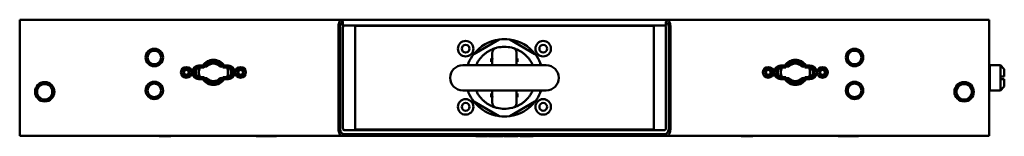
# Paper-space layout 'Sheet_1' of a CAD drawing. Header units: millimetres. Extents: x 0.8 to 58.3, y 0.8 to 58.3.
# Tile 14 of 42: x 18.9 to 38.9, y 12.3 to 14.7. Entities that reach past the tile are written whole.
import ezdxf

# ---------------------------------------------------------------- set-up
doc = ezdxf.new("R2010")
doc.units = ezdxf.units.MM
doc.layers.add('Visible (ISO)', color=7, linetype='Continuous', lineweight=50)

psp = doc.layouts.new('Sheet_1')

# ---------------------------------------------------------------- linework, layer by layer
at = {"layer": 'Visible (ISO)'}
for p, q in [((18.91289, 14.68367), (38.59006, 14.68367)), ((18.91289, 14.52619), (18.91289, 14.68367)), ((32.06952, 14.67867), (25.43343, 14.67867)), ((25.47321, 14.64264), (25.47321, 14.56556)), ((32.02974, 14.64264), (32.02974, 14.56556)), ((38.59006, 14.68367), (38.59006, 14.52619)), ((18.91289, 14.52619), (18.91289, 12.47894)), ((25.38229, 14.52619), (25.38229, 12.47894)), ((25.41638, 14.52619), (25.41638, 12.47894)), ((32.02974, 14.56556), (25.47321, 14.56556)), ((25.47321, 12.47894), (25.47321, 14.52619)), ((25.71998, 14.55572), (31.78297, 14.55572)), ((25.71998, 14.43761), (25.71998, 14.55572)), ((25.71998, 14.43761), (25.71998, 12.56753)), ((31.78297, 14.55572), (31.78297, 14.43761)), ((31.78297, 12.56753), (31.78297, 14.43761)), ((32.02974, 12.47894), (32.02974, 14.52619)), ((32.08656, 12.47894), (32.08656, 14.52619)), ((32.12066, 12.47894), (32.12066, 14.52619)), ((38.59006, 14.52619), (38.59006, 12.47894)), ((28.64302, 14.28097), (28.13158, 13.9857)), ((29.37136, 13.9857), (28.85993, 14.28097)), ((28.96774, 14.21166), (28.96774, 14.21166)), ((28.50541, 13.89649), (28.50541, 14.01315)), ((28.99754, 14.01315), (28.99754, 13.89649)), ((29.25536, 14.04561), (29.25536, 14.04561)), ((28.02313, 13.79784), (28.02313, 13.75806)), ((28.50879, 13.89649), (28.48376, 13.89649)), ((28.48376, 13.89649), (28.48376, 13.84001)), ((28.50541, 13.84001), (28.48376, 13.84001)), ((28.48376, 13.84001), (28.48376, 13.82411)), ((28.50541, 13.82411), (28.48376, 13.82411)), ((28.50541, 13.75806), (28.50541, 13.8735)), ((29.01919, 13.89649), (28.99415, 13.89649)), ((28.99754, 13.8735), (28.99754, 13.75806)), ((29.01919, 13.84001), (28.99754, 13.84001)), ((29.01919, 13.82411), (28.99754, 13.82411)), ((29.01919, 13.84001), (29.01919, 13.89649)), ((29.01919, 13.82411), (29.01919, 13.84001)), ((29.47982, 13.75806), (29.47982, 13.79784)), ((22.63032, 13.7506), (22.55069, 13.7506)), ((22.65309, 13.71123), (22.55069, 13.71123)), ((22.71391, 13.73091), (22.66447, 13.73091)), ((23.02745, 13.73091), (22.97801, 13.73091)), ((23.14124, 13.71123), (23.03883, 13.71123)), ((23.14124, 13.7506), (23.0616, 13.7506)), ((29.59793, 13.75806), (27.90502, 13.75806)), ((34.44135, 13.7506), (34.36171, 13.7506)), ((34.46411, 13.71123), (34.36171, 13.71123)), ((34.52493, 13.73091), (34.4755, 13.73091)), ((34.83847, 13.73091), (34.78904, 13.73091)), ((34.95226, 13.71123), (34.84986, 13.71123)), ((34.95226, 13.7506), (34.87262, 13.7506)), ((38.59006, 13.74666), (38.60187, 13.75847)), ((38.60187, 13.24666), (38.60187, 13.75847)), ((38.60187, 13.75847), (38.8184, 13.75847)), ((38.8184, 13.75847), (38.8184, 13.53209)), ((38.89714, 13.67973), (38.8184, 13.75847)), ((38.89714, 13.67973), (38.89714, 13.53209)), ((22.55069, 13.51438), (22.65309, 13.51438)), ((22.55069, 13.47501), (22.63032, 13.47501)), ((22.66447, 13.49469), (22.71391, 13.49469)), ((22.97801, 13.49469), (23.02745, 13.49469)), ((23.03883, 13.51438), (23.14124, 13.51438)), ((23.0616, 13.47501), (23.14124, 13.47501)), ((34.36171, 13.51438), (34.46411, 13.51438)), ((34.36171, 13.47501), (34.44135, 13.47501)), ((34.4755, 13.49469), (34.52493, 13.49469)), ((34.78904, 13.49469), (34.83847, 13.49469)), ((34.84986, 13.51438), (34.95226, 13.51438)), ((34.87262, 13.47501), (34.95226, 13.47501)), ((38.8184, 13.53209), (38.8184, 13.47304)), ((38.8184, 13.47304), (38.8184, 13.24666)), ((38.89714, 13.47304), (38.89714, 13.3254)), ((27.90502, 13.24625), (29.59793, 13.24625)), ((28.02313, 13.24625), (28.02313, 13.20729)), ((28.50541, 13.13163), (28.50541, 13.24625)), ((28.99754, 13.24625), (28.99754, 13.13163)), ((29.47982, 13.20729), (29.47982, 13.24625)), ((38.59006, 13.25847), (38.60187, 13.24666)), ((38.60187, 13.24666), (38.8184, 13.24666)), ((38.89714, 13.3254), (38.8184, 13.24666)), ((28.13158, 13.01944), (28.64302, 12.72416)), ((28.50541, 13.18103), (28.48376, 13.18103)), ((28.48376, 13.18103), (28.48376, 13.16512)), ((28.50541, 13.16512), (28.48376, 13.16512)), ((28.48376, 13.16512), (28.48376, 13.10865)), ((28.50879, 13.10865), (28.48376, 13.10865)), ((28.50541, 12.99199), (28.50541, 13.10865)), ((28.85993, 12.72416), (29.37136, 13.01944)), ((29.01919, 13.10865), (28.99415, 13.10865)), ((29.01919, 13.18103), (28.99754, 13.18103)), ((29.01919, 13.16512), (28.99754, 13.16512)), ((28.99754, 13.10865), (28.99754, 12.99199)), ((29.01919, 13.16512), (29.01919, 13.18103)), ((29.01919, 13.10865), (29.01919, 13.16512)), ((18.91289, 12.32146), (18.91289, 12.47894)), ((26.42788, 12.43957), (25.49594, 12.43957)), ((25.71998, 12.44942), (25.71998, 12.56753)), ((31.78297, 12.44942), (25.71998, 12.44942)), ((27.45075, 12.43957), (26.42788, 12.43957)), ((30.0522, 12.43957), (27.45075, 12.43957)), ((31.07506, 12.43957), (30.0522, 12.43957)), ((32.00701, 12.43957), (31.07506, 12.43957)), ((31.78297, 12.56753), (31.78297, 12.44942)), ((38.59006, 12.47894), (38.59006, 12.32146)), ((25.45048, 12.32146), (18.91289, 12.32146)), ((21.7436, 12.31359), (21.7436, 12.32146)), ((21.97982, 12.31359), (21.7436, 12.31359)), ((21.97982, 12.32146), (21.97982, 12.31359)), ((23.7121, 12.31359), (23.7121, 12.32146)), ((23.94832, 12.31359), (23.7121, 12.31359)), ((23.94832, 12.32146), (23.94832, 12.31359)), ((23.94832, 12.31359), (24.12549, 12.31359)), ((24.12549, 12.31359), (24.12549, 12.32146)), ((25.40539, 12.36083), (25.40539, 12.36083)), ((25.48457, 12.36083), (25.45048, 12.32146)), ((25.45048, 12.32146), (26.39379, 12.32146)), ((25.48457, 12.36083), (26.42788, 12.36083)), ((26.39379, 12.32146), (27.45075, 12.32146)), ((26.42788, 12.36083), (27.45075, 12.36083)), ((27.45075, 12.36083), (30.0522, 12.36083)), ((27.45075, 12.32146), (30.0522, 12.32146)), ((28.16892, 12.31359), (28.16892, 12.32146)), ((28.16892, 12.31359), (28.28709, 12.31359)), ((28.28709, 12.31359), (28.34488, 12.31359)), ((28.34488, 12.31359), (28.37904, 12.31359)), ((28.37904, 12.31359), (28.3915, 12.31359)), ((28.3915, 12.31359), (28.3915, 12.32146)), ((28.40676, 12.31359), (28.3915, 12.31359)), ((28.40676, 12.31359), (28.40676, 12.32146)), ((28.42953, 12.31359), (28.42953, 12.32146)), ((28.42953, 12.31359), (28.55049, 12.31359)), ((28.55049, 12.31359), (28.55049, 12.32146)), ((28.55049, 12.31359), (28.59539, 12.31359)), ((28.59539, 12.31359), (28.59539, 12.32146)), ((28.59539, 12.31359), (28.7243, 12.31359)), ((28.7243, 12.31359), (28.7243, 12.32146)), ((28.74556, 12.31359), (28.74556, 12.32146)), ((28.74556, 12.31359), (28.76426, 12.31359)), ((28.76426, 12.31359), (28.81775, 12.31359)), ((28.81775, 12.31359), (28.89424, 12.31359)), ((28.97368, 12.31359), (28.89424, 12.31359)), ((28.97368, 12.31359), (29.01863, 12.31359)), ((29.01863, 12.32146), (29.01863, 12.31359)), ((29.01863, 12.31359), (29.024, 12.31359)), ((29.024, 12.31359), (29.024, 12.32146)), ((29.07363, 12.31359), (29.07363, 12.32146)), ((29.07363, 12.31359), (29.11531, 12.31359)), ((29.11531, 12.31359), (29.11531, 12.32146)), ((29.11531, 12.31359), (29.27172, 12.31359)), ((29.27172, 12.31359), (29.27172, 12.32146)), ((29.27172, 12.31359), (29.32822, 12.31359)), ((29.32822, 12.31359), (29.32822, 12.32146)), ((29.32822, 12.31359), (29.33402, 12.31359)), ((29.33402, 12.31359), (29.33402, 12.32146)), ((30.0522, 12.36083), (31.07506, 12.36083)), ((30.0522, 12.32146), (31.10916, 12.32146)), ((31.07506, 12.36083), (32.01837, 12.36083)), ((31.10916, 12.32146), (32.05247, 12.32146)), ((32.05247, 12.32146), (32.01837, 12.36083)), ((38.59006, 12.32146), (32.05247, 12.32146)), ((33.55462, 12.31359), (33.55462, 12.32146)), ((33.79084, 12.31359), (33.55462, 12.31359)), ((33.79084, 12.32146), (33.79084, 12.31359)), ((35.52313, 12.31359), (35.52313, 12.32146)), ((35.75935, 12.31359), (35.52313, 12.31359)), ((35.75935, 12.32146), (35.75935, 12.31359)), ((35.75935, 12.31359), (35.93651, 12.31359)), ((35.93651, 12.31359), (35.93651, 12.32146))]:
    psp.add_line(p, q, dxfattribs=at)
for centre, radius in [((27.96407, 14.09312), 0.15748), ((29.53887, 14.09312), 0.15748), ((21.64517, 13.91595), 0.17717), ((21.64517, 13.91595), 0.1378), ((27.96407, 14.09312), 0.07874), ((29.53887, 14.09312), 0.07874), ((35.85777, 13.91595), 0.17717), ((35.85777, 13.91595), 0.1378), ((22.29478, 13.6128), 0.10827), ((22.29478, 13.6128), 0.0689), ((22.29478, 13.6128), 0.04921), ((23.39714, 13.6128), 0.10827), ((23.39714, 13.6128), 0.0689), ((23.39714, 13.6128), 0.04921), ((34.1058, 13.6128), 0.10827), ((34.1058, 13.6128), 0.0689), ((34.1058, 13.6128), 0.04921), ((35.20817, 13.6128), 0.10827), ((35.20817, 13.6128), 0.0689), ((35.20817, 13.6128), 0.04921), ((19.42076, 13.2191), 0.19685), ((21.64517, 13.24666), 0.17717), ((35.85777, 13.24666), 0.17717), ((38.08218, 13.2191), 0.19685), ((21.64517, 13.24666), 0.1378), ((35.85777, 13.24666), 0.1378), ((27.96407, 12.91202), 0.15748), ((27.96407, 12.91202), 0.07874), ((29.53887, 12.91202), 0.15748), ((29.53887, 12.91202), 0.07874)]:
    psp.add_circle(centre, radius, dxfattribs=at)
for centre, radius, start, end in [((28.75147, 13.50257), 0.7874, 97.380135, 142.619865), ((28.65286, 14.26392), 0.01969, 97.380135, 120.000013), ((28.75147, 13.50257), 0.7874, 82.619865, 97.380135), ((28.85009, 14.26392), 0.01969, 59.999987, 82.619865), ((28.75147, 13.50257), 0.7874, 37.380135, 82.619865), ((28.75147, 13.50257), 0.62992, 90, 103.554792), ((28.75147, 13.50257), 0.62992, 76.445222, 90), ((22.84596, 13.6128), 0.25591, 32.57902, 147.420988), ((22.84596, 13.6128), 0.21654, 27.035717, 152.96428), ((22.84596, 13.6128), 0.17717, 41.810315, 138.189685), ((28.75147, 13.50257), 0.7874, 157.380135, 161.065966), ((28.04281, 13.79784), 0.01969, 157.380135, 180.000013), ((28.75147, 13.50257), 0.7874, 142.619865, 157.380135), ((28.14143, 13.96865), 0.01969, 119.999987, 142.619865), ((29.36152, 13.96865), 0.01969, 37.380135, 60.000013), ((28.75147, 13.50257), 0.7874, 22.619865, 37.380135), ((28.75147, 13.50257), 0.7874, 18.934034, 22.619865), ((29.46013, 13.79784), 0.01969, 359.999988, 22.619865), ((34.65698, 13.6128), 0.25591, 32.57902, 147.420988), ((34.65698, 13.6128), 0.21654, 27.035717, 152.96428), ((34.65698, 13.6128), 0.17717, 41.810315, 138.189685), ((22.55069, 13.6128), 0.1378, 90, 270.000043), ((22.55069, 13.6128), 0.09843, 89.999982, 270), ((22.57037, 13.6128), 0.09843, 90, 270), ((22.60974, 13.6128), 0.11811, 128.682187, 231.317813), ((22.84596, 13.6128), 0.29422, 160.458703, 199.541297), ((23.12155, 13.6128), 0.09843, 270, 90), ((22.84596, 13.6128), 0.29422, 340.458703, 19.541297), ((23.14124, 13.6128), 0.1378, 269.999999, 90.000043), ((23.14124, 13.6128), 0.09843, 269.999982, 90), ((23.08218, 13.6128), 0.11811, 308.682187, 51.317813), ((27.90502, 13.50216), 0.25591, 90, 270), ((29.59793, 13.50216), 0.25591, 270, 90), ((34.36171, 13.6128), 0.1378, 89.999999, 270.000043), ((34.36171, 13.6128), 0.09843, 89.999983, 270), ((34.38139, 13.6128), 0.09843, 90, 270), ((34.42076, 13.6128), 0.11811, 128.682187, 231.317813), ((34.65698, 13.6128), 0.29422, 160.458703, 199.541297), ((34.93258, 13.6128), 0.09843, 270, 90), ((34.65698, 13.6128), 0.29422, 340.458703, 19.541297), ((34.95226, 13.6128), 0.1378, 269.999999, 90.000034), ((34.95226, 13.6128), 0.09843, 269.999982, 90), ((34.89321, 13.6128), 0.11811, 308.682187, 51.317813), ((22.84596, 13.6128), 0.25591, 212.57902, 327.420988), ((22.84596, 13.6128), 0.21654, 207.035717, 332.96428), ((22.84596, 13.6128), 0.17717, 221.810315, 318.189685), ((34.65698, 13.6128), 0.25591, 212.57902, 327.420988), ((34.65698, 13.6128), 0.21654, 207.035717, 332.96428), ((34.65698, 13.6128), 0.17717, 221.810315, 318.189685), ((19.42076, 13.2191), 0.15748, 15.209629, 164.790371), ((28.75147, 13.50257), 0.7874, 198.997122, 202.619865), ((28.04281, 13.20729), 0.01969, 179.999987, 202.619865), ((28.75147, 13.50257), 0.7874, 202.619865, 217.380135), ((28.75147, 13.50257), 0.7874, 322.619865, 337.380135), ((28.75147, 13.50257), 0.7874, 337.380135, 341.002878), ((29.46013, 13.20729), 0.01969, 337.380135, 0.000012), ((38.08218, 13.2191), 0.15748, 15.209629, 164.790371), ((19.42076, 13.2191), 0.15748, 195.209629, 344.790371), ((28.75147, 13.50257), 0.7874, 217.380135, 262.619865), ((28.14143, 13.03649), 0.01969, 217.380135, 240.000013), ((28.75147, 13.50257), 0.7874, 277.380135, 322.619865), ((29.36152, 13.03649), 0.01969, 299.999987, 322.619865), ((38.08218, 13.2191), 0.15748, 195.209629, 344.790371), ((28.75147, 13.50257), 0.62992, 256.445218, 270), ((28.75147, 13.50257), 0.62992, 270, 283.554792), ((28.65286, 12.74121), 0.01969, 239.999983, 262.619865), ((28.75147, 13.50257), 0.7874, 262.619865, 277.380135), ((28.85009, 12.74121), 0.01969, 277.380135, 300.000013)]:
    psp.add_arc(centre, radius, start, end, dxfattribs=at)
for centre, major_axis, ratio, start_param, end_param in [((25.49594, 14.52619), (0, 0.03937), 0.57735027, 0, 1.57079633), ((32.00701, 14.52619), (0, 0.03937), 0.57735027, 4.71238898, 6.28318531), ((28.60555, 13.87216), (-0.09997, 0.00653), 0.89124456, 6.08061452, 6.34135989), ((28.89739, 13.87216), (-0.09998, -0.00654), 0.89121539, 3.08335848, 3.34409531), ((28.60556, 13.13297), (-0.09998, -0.00654), 0.89121539, 6.22495118, 6.48568801), ((28.89739, 13.13297), (-0.09997, 0.00653), 0.89124456, 2.93902182, 3.19976719), ((25.49594, 12.47894), (0, -0.03937), 0.57735027, 4.71238898, 6.28318531), ((32.00701, 12.47894), (0, -0.03937), 0.57735027, 0, 1.57079633)]:
    psp.add_ellipse(centre, major_axis=major_axis, ratio=ratio, start_param=start_param, end_param=end_param, dxfattribs=at)
for points, knots in [([(25.43343, 14.67867), (25.42783, 14.67533), (25.42236, 14.67033), (25.41557, 14.66156), (25.41394, 14.65924), (25.40621, 14.64718), (25.40068, 14.6352), (25.39162, 14.60754), (25.38807, 14.59221), (25.38349, 14.55972), (25.38242, 14.54307), (25.38229, 14.52619)], [-0.54840543, -0.54840543, -0.54840543, -0.54840543, -0.437753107, -0.437753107, -0.401747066, -0.401747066, -0.262833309, -0.262833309, -0.12864239, -0.12864239, -0.000001, -0.000001, -0.000001, -0.000001]), ([(25.41638, 14.52619), (25.41634, 14.53923), (25.41763, 14.55217), (25.42232, 14.57585), (25.42583, 14.58787), (25.43507, 14.60824), (25.44104, 14.61867), (25.45423, 14.63239), (25.46224, 14.63944), (25.47321, 14.64264)], [0.000001, 0.000001, 0.000001, 0.000001, 0.099354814, 0.099354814, 0.193717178, 0.193717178, 0.268844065, 0.268844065, 0.311933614, 0.311933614, 0.311933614, 0.311933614]), ([(25.47321, 14.64264), (25.46658, 14.64846), (25.45995, 14.6544), (25.44674, 14.66638), (25.44004, 14.67254), (25.43343, 14.67867)], [-0.135755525, -0.135755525, -0.135755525, -0.135755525, -0.068671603, -0.068671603, -0.000001, -0.000001, -0.000001, -0.000001]), ([(32.06952, 14.67867), (32.06287, 14.6725), (32.05613, 14.6663), (32.04292, 14.65432), (32.03632, 14.64842), (32.02974, 14.64264)], [-0.136011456, -0.136011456, -0.136011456, -0.136011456, -0.066794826, -0.066794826, -0.00000157, -0.00000157, -0.00000157, -0.00000157]), ([(32.02974, 14.64264), (32.04072, 14.63944), (32.04875, 14.63238), (32.06206, 14.61848), (32.06805, 14.6079), (32.0774, 14.58717), (32.08082, 14.57503), (32.08534, 14.55193), (32.08661, 14.5391), (32.08656, 14.52619)], [0.00000767, 0.00000767, 0.00000767, 0.00000767, 0.16918832, 0.16918832, 0.46381465, 0.46381465, 0.84785997, 0.84785997, 1.26671833, 1.26671833, 1.26671833, 1.26671833]), ([(32.12066, 14.52619), (32.12052, 14.54302), (32.11947, 14.55961), (32.11489, 14.59216), (32.11131, 14.60758), (32.10458, 14.62814), (32.10209, 14.63456), (32.09733, 14.64497), (32.09515, 14.64917), (32.08939, 14.65897), (32.08569, 14.66409), (32.07785, 14.67271), (32.07372, 14.67616), (32.06952, 14.67867)], [-0.547858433, -0.547858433, -0.547858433, -0.547858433, -0.419642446, -0.419642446, -0.28479311, -0.28479311, -0.216455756, -0.216455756, -0.163881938, -0.163881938, -0.082932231, -0.082932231, -0.000001, -0.000001, -0.000001, -0.000001]), ([(28.40648, 14.02962), (28.39214, 14.02023), (28.36176, 13.99861), (28.32375, 13.96583), (28.29401, 13.93601), (28.26501, 13.90379), (28.23847, 13.86927), (28.21443, 13.83235), (28.1977, 13.80342), (28.18498, 13.77844), (28.17798, 13.76321), (28.17569, 13.75806)], [0, 0, 0, 0, 0.125, 0.25, 0.3125, 0.375, 0.5, 0.5625, 0.625, 0.6875, 0.719184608, 0.719184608, 0.719184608, 0.719184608]), ([(28.57649, 14.1077), (28.57061, 14.106), (28.56474, 14.10421), (28.55881, 14.1023), (28.55288, 14.1004), (28.54688, 14.09837), (28.54074, 14.09619), (28.5346, 14.09401), (28.52832, 14.09168), (28.52181, 14.08913), (28.51531, 14.08659), (28.50859, 14.08383), (28.50164, 14.08082), (28.49468, 14.07782), (28.48747, 14.07456), (28.48004, 14.07101), (28.4726, 14.06745), (28.46493, 14.06361), (28.457, 14.05942), (28.44116, 14.05104), (28.4243, 14.04128), (28.40648, 14.02962)], [0, 0, 0, 0, 0.125, 0.125, 0.125, 0.25, 0.25, 0.25, 0.375, 0.375, 0.375, 0.5, 0.5, 0.5, 0.625, 0.625, 0.625, 0.75, 0.75, 0.75, 1, 1, 1, 1]), ([(28.57649, 14.1077), (28.5732, 14.10675), (28.56995, 14.10562), (28.55495, 14.09952), (28.5442, 14.09247), (28.52591, 14.07463), (28.51859, 14.06398), (28.51086, 14.04613), (28.50885, 14.03978), (28.50613, 14.02675), (28.50543, 14.02012), (28.50541, 14.01336), (28.50541, 14.01325), (28.50541, 14.01315)], [0.465457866, 0.465457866, 0.465457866, 0.465457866, 0.491719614, 0.491719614, 0.58905876, 0.58905876, 0.687249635, 0.687249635, 0.738387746, 0.738387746, 0.789576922, 0.789576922, 0.790392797, 0.790392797, 0.790392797, 0.790392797]), ([(28.57649, 14.1077), (28.57678, 14.10778), (28.57707, 14.10786), (28.58135, 14.1091), (28.58529, 14.11018), (28.594, 14.11251), (28.59897, 14.11377), (28.60384, 14.11494)], [-0.0972219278, -0.0972219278, -0.0972219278, -0.0972219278, -0.0942294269, -0.0942294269, -0.0532265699, -0.0532265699, -0.0000003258, -0.0000003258, -0.0000003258, -0.0000003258]), ([(28.89911, 14.11494), (28.90232, 14.11417), (28.90588, 14.11328), (28.91309, 14.11141), (28.91663, 14.11046), (28.92239, 14.10886), (28.92442, 14.10828), (28.92645, 14.1077)], [0, 0, 0, 0, 0.0350692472, 0.0350692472, 0.0649961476, 0.0649961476, 0.0813237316, 0.0813237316, 0.0813237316, 0.0813237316]), ([(28.92645, 14.1077), (28.92975, 14.10675), (28.93299, 14.10562), (28.948, 14.09952), (28.95875, 14.09247), (28.97703, 14.07463), (28.98436, 14.06398), (28.99208, 14.04613), (28.9941, 14.03978), (28.99682, 14.02675), (28.99751, 14.02012), (28.99754, 14.01336), (28.99754, 14.01325), (28.99754, 14.01315)], [-0.324119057, -0.324119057, -0.324119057, -0.324119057, -0.297857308, -0.297857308, -0.200518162, -0.200518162, -0.102327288, -0.102327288, -0.051189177, -0.051189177, 0, 0, 0.000815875, 0.000815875, 0.000815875, 0.000815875]), ([(29.09647, 14.02962), (29.07864, 14.04128), (29.05336, 14.05593), (29.02268, 14.0713), (29.00107, 14.08108), (28.98092, 14.08934), (28.96206, 14.09635), (28.94407, 14.10242), (28.93234, 14.106), (28.92645, 14.1077)], [0, 0, 0, 0, 0.25, 0.375, 0.5, 0.625, 0.75, 0.875, 1, 1, 1, 1]), ([(29.32726, 13.75806), (29.32038, 13.77358), (29.30312, 13.80858), (29.27685, 13.85134), (29.25078, 13.88708), (29.23019, 13.91241), (29.20871, 13.93624), (29.18631, 13.95869), (29.16345, 13.9794), (29.13315, 14.00433), (29.11083, 14.02021), (29.09647, 14.02962)], [0.279266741, 0.279266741, 0.279266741, 0.279266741, 0.375, 0.5, 0.5625, 0.625, 0.6875, 0.75, 0.8125, 0.875, 1, 1, 1, 1]), ([(19.2688, 13.26042), (19.26741, 13.25529), (19.26596, 13.24886), (19.26387, 13.23454), (19.26328, 13.22659), (19.26328, 13.21161), (19.26387, 13.20367), (19.26596, 13.18934), (19.26741, 13.18292), (19.2688, 13.17779)], [0.572785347, 0.572785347, 0.572785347, 0.572785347, 0.628266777, 0.628266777, 0.685358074, 0.685358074, 0.742449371, 0.742449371, 0.797930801, 0.797930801, 0.797930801, 0.797930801]), ([(19.2688, 13.26042), (19.26806, 13.25771), (19.26761, 13.25473), (19.26687, 13.24627), (19.26689, 13.24051), (19.26698, 13.2316), (19.26702, 13.22869), (19.26706, 13.22379), (19.26707, 13.22182), (19.26708, 13.21795), (19.26707, 13.21607), (19.26704, 13.21169), (19.26701, 13.20922), (19.26692, 13.20176), (19.26686, 13.19692), (19.26718, 13.18693), (19.26765, 13.18202), (19.2688, 13.17779)], [-1.270318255, -1.270318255, -1.270318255, -1.270318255, -1.240913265, -1.240913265, -1.193044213, -1.193044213, -1.170377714, -1.170377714, -1.155171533, -1.155171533, -1.140549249, -1.140549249, -1.1210825, -1.1210825, -1.080956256, -1.080956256, -1.032789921, -1.032789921, -1.032789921, -1.032789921]), ([(19.57273, 13.17779), (19.57326, 13.17974), (19.57365, 13.18184), (19.57459, 13.18939), (19.57465, 13.19534), (19.57458, 13.20484), (19.57453, 13.20806), (19.57447, 13.21337), (19.57446, 13.21541), (19.57445, 13.21932), (19.57445, 13.22118), (19.57448, 13.2254), (19.5745, 13.22774), (19.57458, 13.23461), (19.57465, 13.23904), (19.57448, 13.24969), (19.57407, 13.25549), (19.57273, 13.26042)], [-0.233956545, -0.233956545, -0.233956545, -0.233956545, -0.212408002, -0.212408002, -0.161667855, -0.161667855, -0.136508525, -0.136508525, -0.120867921, -0.120867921, -0.106712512, -0.106712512, -0.088765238, -0.088765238, -0.053551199, -0.053551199, 0, 0, 0, 0]), ([(19.57273, 13.17779), (19.57412, 13.18292), (19.57557, 13.18934), (19.57766, 13.20367), (19.57824, 13.21161), (19.57824, 13.22659), (19.57766, 13.23454), (19.57557, 13.24886), (19.57412, 13.25529), (19.57273, 13.26042)], [0.115879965, 0.115879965, 0.115879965, 0.115879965, 0.171361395, 0.171361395, 0.228452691, 0.228452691, 0.285543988, 0.285543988, 0.341025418, 0.341025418, 0.341025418, 0.341025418]), ([(28.17605, 13.24625), (28.18283, 13.23102), (28.19998, 13.1963), (28.2261, 13.15379), (28.25216, 13.11805), (28.27275, 13.09272), (28.29424, 13.06889), (28.31664, 13.04644), (28.33949, 13.02573), (28.3698, 13.00081), (28.39211, 12.98492), (28.40648, 12.97552)], [0.280953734, 0.280953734, 0.280953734, 0.280953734, 0.375, 0.5, 0.5625, 0.625, 0.6875, 0.75, 0.8125, 0.875, 1, 1, 1, 1]), ([(29.09646, 12.97552), (29.1108, 12.9849), (29.14119, 13.00652), (29.17919, 13.0393), (29.20894, 13.06912), (29.23794, 13.10134), (29.26448, 13.13587), (29.28852, 13.17279), (29.30524, 13.20171), (29.31783, 13.22642), (29.32472, 13.24138), (29.32689, 13.24625)], [0, 0, 0, 0, 0.125, 0.25, 0.3125, 0.375, 0.5, 0.5625, 0.625, 0.6875, 0.71750232, 0.71750232, 0.71750232, 0.71750232]), ([(37.93022, 13.26042), (37.92882, 13.25529), (37.92737, 13.24886), (37.92529, 13.23454), (37.9247, 13.22659), (37.9247, 13.21161), (37.92529, 13.20367), (37.92737, 13.18934), (37.92882, 13.18292), (37.93022, 13.17779)], [0.572785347, 0.572785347, 0.572785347, 0.572785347, 0.628266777, 0.628266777, 0.685358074, 0.685358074, 0.742449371, 0.742449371, 0.797930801, 0.797930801, 0.797930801, 0.797930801]), ([(37.93022, 13.26042), (37.92948, 13.25771), (37.92903, 13.25473), (37.92829, 13.24627), (37.9283, 13.24051), (37.92839, 13.2316), (37.92844, 13.22869), (37.92848, 13.22379), (37.92849, 13.22182), (37.9285, 13.21795), (37.92849, 13.21607), (37.92846, 13.21169), (37.92843, 13.20922), (37.92834, 13.20176), (37.92828, 13.19692), (37.9286, 13.18693), (37.92906, 13.18202), (37.93022, 13.17779)], [-1.270318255, -1.270318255, -1.270318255, -1.270318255, -1.240913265, -1.240913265, -1.193044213, -1.193044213, -1.170377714, -1.170377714, -1.155171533, -1.155171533, -1.140549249, -1.140549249, -1.1210825, -1.1210825, -1.080956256, -1.080956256, -1.032789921, -1.032789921, -1.032789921, -1.032789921]), ([(38.23415, 13.17779), (38.23468, 13.17974), (38.23506, 13.18184), (38.23601, 13.18939), (38.23606, 13.19534), (38.23599, 13.20484), (38.23595, 13.20806), (38.23589, 13.21337), (38.23588, 13.21541), (38.23587, 13.21932), (38.23587, 13.22118), (38.23589, 13.2254), (38.23592, 13.22774), (38.236, 13.23461), (38.23607, 13.23904), (38.2359, 13.24969), (38.23549, 13.25549), (38.23415, 13.26042)], [-0.233956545, -0.233956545, -0.233956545, -0.233956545, -0.212408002, -0.212408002, -0.161667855, -0.161667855, -0.136508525, -0.136508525, -0.120867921, -0.120867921, -0.106712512, -0.106712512, -0.088765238, -0.088765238, -0.053551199, -0.053551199, 0, 0, 0, 0]), ([(38.23415, 13.17779), (38.23554, 13.18292), (38.23699, 13.18934), (38.23908, 13.20367), (38.23966, 13.21161), (38.23966, 13.22659), (38.23908, 13.23454), (38.23699, 13.24886), (38.23554, 13.25529), (38.23415, 13.26042)], [0.115879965, 0.115879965, 0.115879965, 0.115879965, 0.171361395, 0.171361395, 0.228452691, 0.228452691, 0.285543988, 0.285543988, 0.341025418, 0.341025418, 0.341025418, 0.341025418]), ([(28.57649, 12.89744), (28.5732, 12.89839), (28.56995, 12.89951), (28.55495, 12.90561), (28.5442, 12.91266), (28.52591, 12.9305), (28.51859, 12.94116), (28.51086, 12.959), (28.50885, 12.96536), (28.50613, 12.97838), (28.50543, 12.98502), (28.50541, 12.99178), (28.50541, 12.99188), (28.50541, 12.99199)], [-0.324119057, -0.324119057, -0.324119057, -0.324119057, -0.297857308, -0.297857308, -0.200518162, -0.200518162, -0.102327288, -0.102327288, -0.051189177, -0.051189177, 0, 0, 0.000815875, 0.000815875, 0.000815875, 0.000815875]), ([(28.92645, 12.89744), (28.92975, 12.89839), (28.93299, 12.89951), (28.948, 12.90561), (28.95875, 12.91266), (28.97703, 12.9305), (28.98436, 12.94116), (28.99208, 12.959), (28.9941, 12.96536), (28.99682, 12.97838), (28.99751, 12.98502), (28.99754, 12.99178), (28.99754, 12.99188), (28.99754, 12.99199)], [0.465457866, 0.465457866, 0.465457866, 0.465457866, 0.491719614, 0.491719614, 0.58905876, 0.58905876, 0.687249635, 0.687249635, 0.738387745, 0.738387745, 0.789576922, 0.789576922, 0.790392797, 0.790392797, 0.790392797, 0.790392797]), ([(28.40648, 12.97552), (28.4243, 12.96385), (28.44959, 12.94921), (28.48027, 12.93383), (28.50188, 12.92406), (28.52203, 12.91579), (28.54089, 12.90878), (28.55887, 12.90271), (28.57061, 12.89914), (28.57649, 12.89744)], [0, 0, 0, 0, 0.25, 0.375, 0.5, 0.625, 0.75, 0.875, 1, 1, 1, 1]), ([(28.60384, 12.89019), (28.60063, 12.89096), (28.59706, 12.89185), (28.58986, 12.89372), (28.58631, 12.89467), (28.58056, 12.89627), (28.57852, 12.89685), (28.57649, 12.89744)], [0, 0, 0, 0, 0.0350692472, 0.0350692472, 0.0649961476, 0.0649961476, 0.0813237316, 0.0813237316, 0.0813237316, 0.0813237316]), ([(28.92645, 12.89744), (28.92616, 12.89735), (28.92587, 12.89727), (28.92159, 12.89604), (28.91766, 12.89495), (28.90895, 12.89262), (28.90398, 12.89137), (28.89911, 12.89019)], [-0.0972219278, -0.0972219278, -0.0972219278, -0.0972219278, -0.0942294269, -0.0942294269, -0.0532265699, -0.0532265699, -0.0000003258, -0.0000003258, -0.0000003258, -0.0000003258]), ([(28.92645, 12.89744), (28.93234, 12.89914), (28.9382, 12.90093), (28.94413, 12.90283), (28.95007, 12.90474), (28.95606, 12.90676), (28.9622, 12.90894), (28.96834, 12.91112), (28.97463, 12.91346), (28.98113, 12.916), (28.98763, 12.91855), (28.99435, 12.9213), (29.00131, 12.92431), (29.00827, 12.92732), (29.01547, 12.93058), (29.02291, 12.93413), (29.03035, 12.93768), (29.03802, 12.94152), (29.04594, 12.94571), (29.06179, 12.95409), (29.07864, 12.96385), (29.09646, 12.97552)], [0, 0, 0, 0, 0.125, 0.125, 0.125, 0.25, 0.25, 0.25, 0.375, 0.375, 0.375, 0.5, 0.5, 0.5, 0.625, 0.625, 0.625, 0.75, 0.75, 0.75, 1, 1, 1, 1]), ([(25.38229, 12.47894), (25.38242, 12.46349), (25.38332, 12.44802), (25.38525, 12.43319), (25.38534, 12.4325), (25.38543, 12.43181), (25.38553, 12.43113), (25.38753, 12.41656), (25.39047, 12.40262), (25.39421, 12.38999), (25.39444, 12.38923), (25.39467, 12.38847), (25.3949, 12.38773), (25.39882, 12.37498), (25.40357, 12.36362), (25.40893, 12.3541), (25.40913, 12.35374), (25.40934, 12.35339), (25.40954, 12.35303), (25.41515, 12.34329), (25.42142, 12.33552), (25.42834, 12.33004), (25.43525, 12.32456), (25.44282, 12.32146), (25.45048, 12.32146)], [0, 0, 0, 0, 0.19110072, 0.19110072, 0.19110072, 0.2, 0.2, 0.2, 0.38867139, 0.38867139, 0.38867139, 0.4, 0.4, 0.4, 0.59274684, 0.59274684, 0.59274684, 0.6, 0.6, 0.6, 0.8, 0.8, 0.8, 1, 1, 1, 1]), ([(25.48457, 12.36083), (25.4749, 12.36072), (25.46517, 12.36444), (25.44886, 12.37739), (25.44123, 12.38613), (25.42832, 12.41035), (25.42392, 12.42322), (25.41947, 12.44309), (25.41828, 12.45021), (25.41674, 12.46455), (25.41635, 12.47174), (25.41638, 12.47894)], [0.000000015, 0.000000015, 0.000000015, 0.000000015, 0.147441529, 0.147441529, 0.268227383, 0.268227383, 0.378089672, 0.378089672, 0.435393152, 0.435393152, 0.490737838, 0.490737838, 0.490737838, 0.490737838]), ([(32.08656, 12.47894), (32.08658, 12.47161), (32.08618, 12.4643), (32.0846, 12.44981), (32.08341, 12.44268), (32.07865, 12.42169), (32.074, 12.4091), (32.06126, 12.38538), (32.05349, 12.37686), (32.03758, 12.36437), (32.02794, 12.3607), (32.01837, 12.36083)], [0.000001, 0.000001, 0.000001, 0.000001, 0.055883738, 0.055883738, 0.112989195, 0.112989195, 0.23139156, 0.23139156, 0.37741708, 0.37741708, 0.562005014, 0.562005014, 0.562005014, 0.562005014]), ([(32.05247, 12.32146), (32.0614, 12.32146), (32.07065, 12.32569), (32.08786, 12.34251), (32.09526, 12.35472), (32.10438, 12.37633), (32.10713, 12.38426), (32.11317, 12.40556), (32.116, 12.41955), (32.1197, 12.44885), (32.1206, 12.46381), (32.12066, 12.47894)], [-0.630162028, -0.630162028, -0.630162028, -0.630162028, -0.474076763, -0.474076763, -0.314489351, -0.314489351, -0.23437553, -0.23437553, -0.115296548, -0.115296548, -0.000001, -0.000001, -0.000001, -0.000001])]:
    psp.add_open_spline(points, degree=3, knots=knots, dxfattribs=at)
for points, weights in [([(22.63032, 13.7506), (22.64171, 13.72982), (22.65309, 13.71123)], [0.999999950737, 0.999999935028, 0.999999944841]), ([(23.0616, 13.7506), (23.05022, 13.72982), (23.03883, 13.71123)], [0.999999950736, 0.999999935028, 0.999999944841]), ([(34.44135, 13.7506), (34.45273, 13.72982), (34.46411, 13.71123)], [0.999999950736, 0.999999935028, 0.999999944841]), ([(34.87262, 13.7506), (34.86124, 13.72982), (34.84986, 13.71123)], [0.999999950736, 0.999999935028, 0.999999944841]), ([(22.63032, 13.47501), (22.64171, 13.49579), (22.65309, 13.51438)], [0.999999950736, 0.999999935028, 0.999999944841]), ([(23.0616, 13.47501), (23.05022, 13.49579), (23.03883, 13.51438)], [0.999999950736, 0.999999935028, 0.999999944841]), ([(34.44135, 13.47501), (34.45273, 13.49579), (34.46411, 13.51438)], [0.999999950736, 0.999999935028, 0.999999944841]), ([(34.87262, 13.47501), (34.86124, 13.49579), (34.84986, 13.51438)], [0.999999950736, 0.999999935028, 0.999999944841]), ([(38.89714, 13.53209), (38.86507, 13.53209), (38.8184, 13.53209)], [1.03329615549, 1.04572688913, 1.02263534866]), ([(38.8184, 13.47304), (38.86507, 13.47304), (38.89714, 13.47304)], [1.02263543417, 1.04572677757, 1.03329585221])]:
    psp.add_rational_spline(points, weights, degree=2, dxfattribs=at)

doc.saveas('drawing.dxf')
